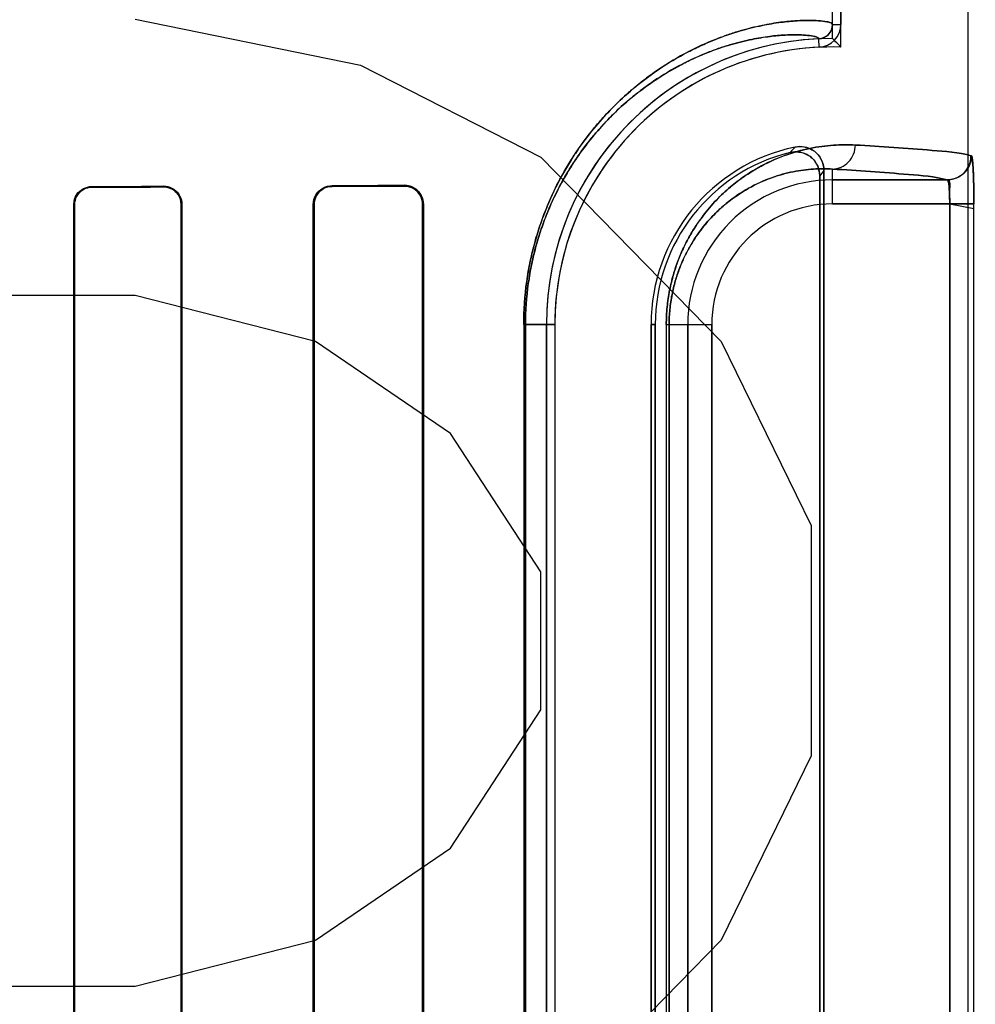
# Model space of a CAD drawing. Header units: millimetres. Extents: x 0 to 297, y 0 to 210.
# Tile 144 of 256: x 56.646 to 56.785, y 157.392 to 157.535. Entities that reach past the tile are written whole.
import ezdxf

# ---------------------------------------------------------------- set-up
doc = ezdxf.new("R2010")
doc.units = ezdxf.units.MM
doc.header["$LTSCALE"] = 16.335
doc.layers.get('0').update_dxf_attribs({"linetype": 'CONTINUOUS'})
for name, color, linetype in [('AXES_REF', 7, 'CONTINUOUS'), ('INTFCLR_1', 7, 'CONTINUOUS'), ('INTFCLR_72935', 7, 'CONTINUOUS')]:
    doc.layers.add(name, color=color, linetype=linetype)

msp = doc.modelspace()

# ---------------------------------------------------------------- linework, layer by layer
at = {"color": 7, "linetype": 'Continuous'}
for p, q in [((56.6631057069, 157.5349221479), (56.69591819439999, 157.5282200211)), ((56.69591819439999, 157.5282200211), (56.72216820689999, 157.5148157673)), ((56.72216820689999, 157.5148157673), (56.74841818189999, 157.4880072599)), ((56.6631057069, 157.4947093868), (56.6237307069, 157.4947093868)), ((56.6893556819, 157.4880072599), (56.6631057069, 157.4947093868)), ((56.70904318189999, 157.4746030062), (56.6893556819, 157.4880072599)), ((56.74841818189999, 157.4880072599), (56.76154320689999, 157.4611987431)), ((56.72216820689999, 157.4544966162), (56.70904318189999, 157.4746030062)), ((56.76154320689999, 157.4611987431), (56.76154320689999, 157.4276881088)), ((56.72216820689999, 157.4343902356), (56.72216820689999, 157.4544966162)), ((56.70904318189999, 157.414283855), (56.72216820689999, 157.4343902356)), ((56.76154320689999, 157.4276881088), (56.74841818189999, 157.4008795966)), ((56.6893556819, 157.4008795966), (56.70904318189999, 157.414283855)), ((56.6631057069, 157.3941774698), (56.6893556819, 157.4008795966)), ((56.74841818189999, 157.4008795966), (56.72216820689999, 157.3740710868)), ((56.6106056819, 157.3941774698), (56.6631057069, 157.3941774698))]:
    msp.add_line(p, q, dxfattribs=at)
for radius in [6.787079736, 6.7865, 6.743039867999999]:
    msp.add_circle((57.4637306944, 154.7114647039), radius, dxfattribs=at)
for radius, start, end in [(6.72, 278.2771290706, 261.7228709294), (6.874, 193.234383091, 36.7246116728)]:
    msp.add_arc((57.4637306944, 154.7114647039), radius, start, end, dxfattribs=at)
at = {"layer": 'AXES_REF', "color": 9, "linetype": 'Continuous'}
for radius in [6.191158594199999, 4.150003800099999]:
    msp.add_circle((57.4637306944, 154.7114647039), radius, dxfattribs=at)
at = {"layer": 'INTFCLR_1', "color": 6, "linetype": 'Continuous'}
for p, q in [((56.7843871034, 157.1614547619), (56.7843871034, 159.0304665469)), ((56.76462139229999, 157.5341412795), (56.76462139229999, 158.3777682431)), ((56.7658556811, 158.3777682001), (56.7658556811, 157.5341412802)), ((56.7627746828, 157.5121109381), (56.7627746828, 157.3007985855)), ((56.7633871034, 157.3000306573), (56.7633871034, 157.5128788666)), ((56.65419815, 157.3049547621), (56.65419815, 157.5079547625)), ((56.6542976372, 157.3049547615), (56.6542976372, 157.5079547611)), ((56.6698226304, 157.5079547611), (56.6698226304, 157.3049547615)), ((56.6699287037, 157.5079547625), (56.6699287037, 157.3049547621)), ((56.6890613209, 157.3049547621), (56.6890613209, 157.5079547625)), ((56.6891761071, 157.3049547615), (56.6891761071, 157.5079547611)), ((56.7049605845, 157.5079547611), (56.7049605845, 157.3049547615)), ((56.7050875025, 157.5079547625), (56.7050875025, 157.3049547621)), ((56.7229847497, 157.3224547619), (56.7229847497, 157.4904547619)), ((56.7242190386, 157.4904547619), (56.7242190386, 157.3224547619)), ((56.73821903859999, 157.4904547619), (56.73821903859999, 157.3224547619)), ((56.7388314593, 157.3224547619), (56.7388314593, 157.4904547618))]:
    msp.add_line(p, q, dxfattribs=at)
at = {"layer": 'INTFCLR_1', "color": 9, "linetype": 'Continuous'}
for p, q in [((56.76462139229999, 157.5341412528), (56.7658556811, 157.5341413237)), ((56.7626815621, 157.5308105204), (56.7626222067, 157.5320433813)), ((56.76462139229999, 157.5080153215), (56.76462139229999, 157.5130858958)), ((56.6567849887, 157.5105504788), (56.6567849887, 157.5104498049)), ((56.6672849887, 157.5104837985), (56.6672849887, 157.5105884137)), ((56.6917849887, 157.5106909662), (56.6917849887, 157.5105740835)), ((56.7022849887, 157.5106184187), (56.7022849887, 157.5107425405)), ((56.76462139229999, 157.5115147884), (56.7813439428, 157.5115147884)), ((56.6542976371, 157.5079547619), (56.65419815, 157.5079547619)), ((56.6699287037, 157.5079547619), (56.6698226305, 157.5079547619)), ((56.68917610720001, 157.5079547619), (56.6890613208, 157.5079547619)), ((56.7050875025, 157.5079547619), (56.7049605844, 157.5079547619)), ((56.7817209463, 157.5080153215), (56.76462139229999, 157.5080153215)), ((56.7817209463, 157.5080153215), (56.7817209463, 157.3048942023)), ((56.7852172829, 157.3048942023), (56.7852172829, 157.5080153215)), ((56.7196804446, 157.4904547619), (56.7196804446, 157.3224547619)), ((56.7196804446, 157.4904547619), (56.7242190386, 157.4904547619)), ((56.7199386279, 157.3224547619), (56.7199386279, 157.4904547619)), ((56.7388314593, 157.4904547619), (56.73821903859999, 157.4904547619)), ((56.7404431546, 157.4904547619), (56.7404431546, 157.3224547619)), ((56.7404431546, 157.4904547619), (56.74706083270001, 157.4904547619)), ((56.7408521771, 157.3224547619), (56.7408521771, 157.4904547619)), ((56.7435613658, 157.3224547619), (56.7435613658, 157.4904547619)), ((56.74706083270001, 157.4904547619), (56.74706083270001, 157.3224547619))]:
    msp.add_line(p, q, dxfattribs=at)
at = {"layer": 'INTFCLR_1', "color": 7, "linetype": 'Continuous'}
for p, q in [((56.7852172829, 157.5080153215), (56.7817209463, 157.5080153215)), ((56.7817209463, 157.5080153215), (56.78521879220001, 157.5073390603))]:
    msp.add_line(p, q, dxfattribs=at)
msp.add_lwpolyline([(56.7022849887, 157.5106184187), (56.7023803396, 157.5106171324), (56.7024765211, 157.5106123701), (56.7025734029, 157.5106040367), (56.70267161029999, 157.5105919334), (56.70277022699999, 157.510576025), (56.7028668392, 157.5105567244), (56.7029605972, 157.5105343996), (56.7030521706, 157.5105090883), (56.7031414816, 157.5104809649)], dxfattribs=at)
at = {"layer": 'INTFCLR_1', "color": 6, "linetype": 'Continuous'}
for centre, radius, start, end in [((56.7625212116, 157.5341411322), 0.0021001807, 272.7563464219, 0.0032912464), ((56.7625212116, 157.5341411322), 0.0033344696, 272.7563353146, 0.0025427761), ((56.76462139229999, 157.4904547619), 0.0416366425, 92.7520534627, 180), ((56.76462139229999, 157.4904547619), 0.0404023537, 92.75198979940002, 179.9999985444), ((56.76462139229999, 157.4904547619), 0.0264023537, 101.8889191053, 179.9999977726), ((56.76462139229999, 157.4904547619), 0.025789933, 103.8352360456, 180.0000002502)]:
    msp.add_arc(centre, radius, start, end, dxfattribs=at)
at = {"layer": 'INTFCLR_1', "color": 9, "linetype": 'Continuous'}
for centre, radius, start, end in [((56.8085127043, 157.4703538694), 0.0674070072, 137.0401801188, 137.955947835), ((56.8082908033, 157.4764401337), 0.0578283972, 140.9411469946, 141.9143405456), ((56.76462139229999, 157.4904547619), 0.0210600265, 90.0000000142, 180.0000000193), ((56.76462139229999, 157.4904547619), 0.0175605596, 90.00000006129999, 179.9999997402)]:
    msp.add_arc(centre, radius, start, end, dxfattribs=at)
at = {"layer": 'INTFCLR_1', "color": 6, "linetype": 'Continuous'}
for major_axis, start_param, end_param in [((0.3650864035, 0), -0.7888979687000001, -0.7475038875), ((0.3860864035, 0), -0.8415583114, -0.8044638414), ((0.3650864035, 0), -0.642674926, -0.5930216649), ((0.3860864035, 0), -0.7121557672, -0.6694696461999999)]:
    msp.add_ellipse((56.3995349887, 157.5114547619), major_axis=major_axis, ratio=0.0034906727, start_param=start_param, end_param=end_param, dxfattribs=at)
at = {"layer": 'INTFCLR_1', "color": 9, "linetype": 'Continuous'}
for points, knots in [([(56.7196804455, 157.4904547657), (56.7196804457, 157.4925465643), (56.71986272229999, 157.495155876), (56.7203469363, 157.4982232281), (56.7207215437, 157.500167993), (56.7212893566, 157.5024956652), (56.7225950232, 157.506682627), (56.7242905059, 157.5105159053), (56.72627366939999, 157.5139402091), (56.72778879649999, 157.516283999), (56.7293840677, 157.5184163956), (56.73103281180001, 157.5203439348), (56.7326087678, 157.5220413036), (56.7352406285, 157.5245693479), (56.7389872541, 157.527488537), (56.7427646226, 157.5297408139), (56.74559379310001, 157.5311180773), (56.7481106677, 157.5321872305), (56.7510190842, 157.5331887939), (56.7542229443, 157.5339900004), (56.7569910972, 157.5344568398), (56.75932801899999, 157.5346819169), (56.76153340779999, 157.5347480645), (56.7632595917, 157.5346335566), (56.7642843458, 157.5344298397), (56.76462141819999, 157.5342371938), (56.764621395, 157.5341412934)], [0, 0, 0, 0, 0.08893717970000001, 0.1107072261, 0.1320273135, 0.1731273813, 0.2124909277, 0.3184380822, 0.3502902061, 0.3807039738, 0.437055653, 0.4633408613, 0.4885245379, 0.5355067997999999, 0.6183686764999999, 0.6898284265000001, 0.7220568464, 0.7520984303, 0.8060504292, 0.8526511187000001, 0.8923284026, 0.9253859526, 0.9521347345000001, 0.9868991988, 0.9959225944, 1, 1, 1, 1]), ([(56.7199386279, 157.4904547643), (56.7199386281, 157.4924526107), (56.7201119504, 157.4949446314), (56.7205724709, 157.4978743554), (56.7209287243, 157.4997316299), (56.7214685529, 157.5019542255), (56.72225413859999, 157.5044833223), (56.72340787, 157.5075372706), (56.7247406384, 157.5103371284), (56.7262080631, 157.5128810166), (56.7276483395, 157.5151174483), (56.7291648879, 157.5171521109), (56.7307323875, 157.5189910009), (56.7322301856, 157.5206095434), (56.7347307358, 157.5230189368), (56.7382903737, 157.5257997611), (56.7418798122, 157.527943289), (56.7445674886, 157.5292520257), (56.7469573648, 157.5302664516), (56.7497185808, 157.5312146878), (56.75275970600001, 157.531969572), (56.7553867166, 157.5324051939), (56.7576030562, 157.5326099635), (56.75969725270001, 157.5326617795), (56.7613286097, 157.5325396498), (56.762310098, 157.5323323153), (56.7626225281, 157.5321368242), (56.7626222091, 157.5320433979)], [0, 0, 0, 0, 0.08922075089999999, 0.1110575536, 0.1324414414, 0.1736590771, 0.2131269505, 0.2506329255, 0.319386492, 0.3512892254, 0.3817425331, 0.4381432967, 0.4644401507, 0.4896280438, 0.5365996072, 0.6193826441, 0.6907139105, 0.7228668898, 0.7528287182, 0.8066156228, 0.8530532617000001, 0.8925788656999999, 0.9255032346, 0.9521430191, 0.986801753, 0.9958277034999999, 1, 1, 1, 1]), ([(56.7404431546, 157.4904547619), (56.7404431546, 157.4913040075), (56.74052492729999, 157.4929800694), (56.7408797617, 157.4954110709), (56.7414288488, 157.4976845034), (56.74212610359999, 157.499763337), (56.7429313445, 157.5016439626), (56.7438119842, 157.5033365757), (56.7447461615, 157.5048602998), (56.7460035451, 157.5066364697), (56.7476339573, 157.5085468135), (56.74967916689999, 157.5104633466), (56.75172095, 157.5120196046), (56.7543177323, 157.5136387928), (56.757488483, 157.5150977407), (56.7606547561, 157.5159964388), (56.7630496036, 157.516405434), (56.7652620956, 157.5166321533), (56.7668987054, 157.5166440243), (56.7679612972, 157.5165853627)], [0, 0, 0, 0, 0.0600375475, 0.1184073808, 0.1734336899, 0.2251567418, 0.2732358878, 0.3179126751, 0.3599266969, 0.3994875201, 0.47167102, 0.537033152, 0.5972817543, 0.6528632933, 0.7531314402, 0.8428522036, 0.8846845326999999, 0.9247655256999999, 1, 1, 1, 1]), ([(56.76462139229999, 157.5130858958), (56.765478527, 157.513090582), (56.7672769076, 157.5138820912), (56.7679568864, 157.5156996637), (56.7679612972, 157.5165853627)], [0, 0, 0, 0, 0.4918058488, 1, 1, 1, 1]), ([(56.7679612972, 157.5165853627), (56.7716861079, 157.5163797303), (56.7773002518, 157.515944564), (56.782981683, 157.5155168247), (56.78483683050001, 157.5150142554)], [0, 0, 0, 0, 0.6599704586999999, 1, 1, 1, 1]), ([(56.7408521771, 157.4904547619), (56.74085216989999, 157.4911949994), (56.7409231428, 157.4926557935), (56.7412310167, 157.4947742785), (56.7417074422, 157.496755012), (56.7423122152, 157.4985654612), (56.74301061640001, 157.5002027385), (56.74377431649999, 157.50167582), (56.7445842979, 157.5030012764), (56.7456739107, 157.5045447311), (56.7470860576, 157.5062030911), (56.74885673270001, 157.5078644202), (56.7506236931, 157.5092107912), (56.7528675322, 157.5106073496), (56.7556054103, 157.5118599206), (56.7583367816, 157.5126232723), (56.7603999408, 157.5129635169), (56.76230277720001, 157.5131458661), (56.7637091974, 157.5131442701), (56.76462139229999, 157.5130858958)], [0, 0, 0, 0, 0.0604339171, 0.1191792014, 0.1745255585, 0.2265330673, 0.2748338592, 0.3197007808, 0.3618819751, 0.4015493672, 0.4738586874, 0.5392604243, 0.5994174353, 0.6549168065, 0.7547846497, 0.8440250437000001, 0.8855731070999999, 0.9253749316, 1, 1, 1, 1]), ([(56.7813439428, 157.5115147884), (56.7795064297, 157.5120170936), (56.7738755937, 157.5124452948), (56.7683124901, 157.5128802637), (56.76462139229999, 157.5130858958)], [0, 0, 0, 0, 0.3400599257, 1, 1, 1, 1])]:
    msp.add_open_spline(points, degree=3, knots=knots, dxfattribs=at)
at = {"layer": 'INTFCLR_1', "color": 6, "linetype": 'Continuous'}
for points, knots in [([(56.7633871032, 157.5128788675), (56.7633871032, 157.5134391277), (56.76310538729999, 157.5145776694), (56.7617180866, 157.5161560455), (56.7600740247, 157.5164785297), (56.759182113, 157.5162907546)], [0, 0, 0, 0, 0.275736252, 0.5514163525, 1, 1, 1, 1]), ([(56.75845422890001, 157.5154964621), (56.7590091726, 157.5156331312), (56.7602031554, 157.515626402), (56.7620912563, 157.5146143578), (56.7627746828, 157.5130417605), (56.7627746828, 157.5121109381)], [0, 0, 0, 0, 0.2761837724, 0.5501894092, 1, 1, 1, 1]), ([(56.78483683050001, 157.5150142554), (56.7848360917, 157.5143486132), (56.7844840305, 157.5131767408), (56.7831793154, 157.5118689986), (56.7820085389, 157.5115155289), (56.7813439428, 157.5115147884)], [0, 0, 0, 0, 0.3682330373, 0.6323456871, 1, 1, 1, 1]), ([(56.65419815, 157.5079547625), (56.65419815, 157.5084727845), (56.6545924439, 157.5098214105), (56.6559863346, 157.5105477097), (56.6567849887, 157.5105504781)], [0, 0, 0, 0, 0.3934302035, 1, 1, 1, 1]), ([(56.6542976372, 157.5079547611), (56.6542976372, 157.5084643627), (56.65469009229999, 157.5097626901), (56.6560281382, 157.5104474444), (56.6567849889, 157.5104498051)], [0, 0, 0, 0, 0.4023839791, 1, 1, 1, 1]), ([(56.6672849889, 157.5105884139), (56.66782403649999, 157.5105904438), (56.6692022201, 157.5101795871), (56.6699287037, 157.5087580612), (56.6699287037, 157.5079547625)], [0, 0, 0, 0, 0.4015728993, 1, 1, 1, 1]), ([(56.6672849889, 157.5104837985), (56.667792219, 157.5104855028), (56.6691127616, 157.5101010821), (56.6698226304, 157.5087355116), (56.6698226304, 157.5079547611)], [0, 0, 0, 0, 0.3938195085, 1, 1, 1, 1]), ([(56.6890613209, 157.5079547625), (56.6890613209, 157.5084511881), (56.6894276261, 157.5098604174), (56.6908984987, 157.5106868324), (56.6917849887, 157.5106909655)], [0, 0, 0, 0, 0.3589677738, 1, 1, 1, 1]), ([(56.6891761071, 157.5079547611), (56.6891761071, 157.5084495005), (56.68954607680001, 157.5098034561), (56.6909537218, 157.5105707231), (56.6917849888, 157.5105740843)], [0, 0, 0, 0, 0.3731029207, 1, 1, 1, 1]), ([(56.7022849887, 157.5107425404), (56.70282471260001, 157.5107453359), (56.7042786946, 157.5103445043), (56.7050875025, 157.5088349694), (56.7050875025, 157.5079547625)], [0, 0, 0, 0, 0.3801089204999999, 1, 1, 1, 1]), ([(56.7813439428, 157.5115147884), (56.7818210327, 157.5114500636), (56.7815307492, 157.5096147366), (56.78172527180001, 157.5087126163), (56.7817209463, 157.5080153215)], [0, 0, 0, 0, 0.4084435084, 1, 1, 1, 1])]:
    msp.add_open_spline(points, degree=3, knots=knots, dxfattribs=at)
at = {"layer": 'INTFCLR_1', "color": 7, "linetype": 'Continuous'}
for points, knots in [([(56.78521879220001, 157.5073390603), (56.78522080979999, 157.5077898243), (56.7852157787, 157.5088993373), (56.7852011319, 157.5104078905), (56.7851674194, 157.5118224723), (56.7851127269, 157.5130699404), (56.7850663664, 157.5141225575), (56.7849423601, 157.5147531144), (56.784893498, 157.5149989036), (56.78483683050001, 157.5150142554)], [0, 0, 0, 0, 0.1753970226, 0.4315905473, 0.5876692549, 0.7243269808, 0.9227195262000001, 0.9771554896, 1, 1, 1, 1]), ([(56.78483683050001, 157.5150142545), (56.7849812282, 157.5144309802), (56.7851214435, 157.5133436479), (56.7851699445, 157.5116480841), (56.78521098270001, 157.5099045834), (56.7852172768, 157.5086611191), (56.7852172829, 157.5080153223)], [0, 0, 0, 0, 0.2545281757, 0.4687267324, 0.7240371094, 1, 1, 1, 1]), ([(56.7022849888, 157.5106184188), (56.7027861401, 157.5106114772), (56.7041695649, 157.5102583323), (56.70496479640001, 157.508808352), (56.7049605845, 157.5079547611)], [0, 0, 0, 0, 0.3699433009, 1, 1, 1, 1]), ([(56.7031414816, 157.5104809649), (56.7035884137, 157.5103315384), (56.7045458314, 157.5097012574), (56.7049605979, 157.5085728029), (56.7049605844, 157.5079547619)], [0, 0, 0, 0, 0.4326208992, 1, 1, 1, 1])]:
    msp.add_open_spline(points, degree=3, knots=knots, dxfattribs=at)
at = {"layer": 'INTFCLR_72935', "color": 6, "linetype": 'Continuous'}
for p, q in [((56.7843871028, 157.1614547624), (56.7843871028, 159.0304783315)), ((56.76462139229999, 157.5320914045), (56.76462139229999, 158.3798181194)), ((56.7658556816, 157.5308382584), (56.7658556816, 158.3810712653)), ((56.7627746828, 157.3007985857), (56.7627746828, 157.5121109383)), ((56.7633871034, 157.5128788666), (56.7633871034, 157.3000306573)), ((56.6541981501, 157.5079547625), (56.6541981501, 157.3049547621)), ((56.654297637, 157.5079547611), (56.654297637, 157.3049547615)), ((56.6698226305, 157.3049547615), (56.6698226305, 157.5079547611)), ((56.6699287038, 157.3049547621), (56.6699287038, 157.5079547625)), ((56.6890613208, 157.5079547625), (56.6890613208, 157.3049547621)), ((56.68917610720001, 157.5079547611), (56.68917610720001, 157.3049547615)), ((56.7049605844, 157.3049547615), (56.7049605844, 157.5079547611)), ((56.7050875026, 157.3049547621), (56.7050875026, 157.5079547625)), ((56.7229847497, 157.4904547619), (56.7229847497, 157.3224547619)), ((56.7242190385, 157.490454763), (56.7242190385, 157.322454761)), ((56.73821903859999, 157.3224547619), (56.73821903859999, 157.4904547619)), ((56.7388314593, 157.490454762), (56.7388314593, 157.3224547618))]:
    msp.add_line(p, q, dxfattribs=at)
at = {"layer": 'INTFCLR_72935', "color": 9, "linetype": 'Continuous'}
for p, q in [((56.76462139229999, 157.5080153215), (56.76462139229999, 157.5130858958)), ((56.6567849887, 157.5104498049), (56.6567849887, 157.5105504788)), ((56.6672849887, 157.5105884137), (56.6672849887, 157.5104837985)), ((56.6917849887, 157.5105740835), (56.6917849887, 157.5106909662)), ((56.7022849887, 157.5107425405), (56.7022849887, 157.5106184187)), ((56.7813439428, 157.5115147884), (56.76462139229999, 157.5115147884)), ((56.65419815, 157.5079547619), (56.6542976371, 157.5079547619)), ((56.6698226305, 157.5079547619), (56.6699287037, 157.5079547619)), ((56.6890613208, 157.5079547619), (56.68917610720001, 157.5079547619)), ((56.7049605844, 157.5079547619), (56.7050875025, 157.5079547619)), ((56.76462139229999, 157.5080153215), (56.7852172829, 157.5080153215)), ((56.7817209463, 157.3048942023), (56.7817209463, 157.5080153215)), ((56.7852172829, 157.3048942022), (56.7852172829, 157.5080153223)), ((56.7242190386, 157.4904547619), (56.7196804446, 157.4904547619)), ((56.7196804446, 157.4904547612), (56.7196804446, 157.3224547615)), ((56.7199386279, 157.4904547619), (56.7199386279, 157.3224547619)), ((56.73821903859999, 157.4904547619), (56.7388314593, 157.4904547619)), ((56.7404431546, 157.4904547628), (56.7404431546, 157.3224547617)), ((56.7404431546, 157.4904547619), (56.74706083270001, 157.4904547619)), ((56.7408521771, 157.4904547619), (56.7408521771, 157.3224547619)), ((56.7435613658, 157.4904547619), (56.7435613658, 157.3224547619)), ((56.74706083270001, 157.3224547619), (56.74706083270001, 157.4904547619))]:
    msp.add_line(p, q, dxfattribs=at)
at = {"layer": 'INTFCLR_72935', "color": 7, "linetype": 'Continuous'}
for points in [[(56.7022849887, 157.5107425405), (56.7023931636, 157.5107410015), (56.7024983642, 157.5107354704), (56.70260045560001, 157.5107262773), (56.7026989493, 157.5107138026), (56.7027941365, 157.5106983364), (56.7028870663, 157.5106799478), (56.7029780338, 157.5106587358), (56.7030666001, 157.5106349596), (56.7031527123, 157.5106088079)], [(56.7031378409, 157.5104821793), (56.70305031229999, 157.5105096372), (56.7029607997, 157.5105343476), (56.70286938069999, 157.5105561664), (56.70277619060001, 157.510574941), (56.70268127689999, 157.5105905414), (56.702584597, 157.5106028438), (56.7024862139, 157.5106116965), (56.7023862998, 157.5106169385), (56.7022849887, 157.5106184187)]]:
    msp.add_lwpolyline(points, dxfattribs=at)
at = {"layer": 'INTFCLR_72935', "color": 6, "linetype": 'Continuous'}
for centre, radius, start, end in [((56.76462139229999, 157.4904547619), 0.0416366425, 90, 180), ((56.6832124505, 157.4506730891), 0.1151362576, 44.12798395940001, 45.00329826), ((56.76462139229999, 157.4904547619), 0.0404023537, 88.24934531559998, 179.9999985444), ((56.76462139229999, 157.4904547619), 0.0264023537, 101.8889191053, 179.9999977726), ((56.76462139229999, 157.4904547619), 0.025789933, 103.835236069, 179.999999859)]:
    msp.add_arc(centre, radius, start, end, dxfattribs=at)
at = {"layer": 'INTFCLR_72935', "color": 9, "linetype": 'Continuous'}
for centre, radius, start, end in [((56.80851268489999, 157.4703538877), 0.0674069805, 137.0401802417, 137.955948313), ((56.8082907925, 157.4764401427), 0.0578283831, 140.9411471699, 141.9143409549), ((56.76462139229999, 157.4904547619), 0.0210600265, 89.9999999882, 180), ((56.76462139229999, 157.4904547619), 0.0175605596, 90.00000006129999, 179.9999997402)]:
    msp.add_arc(centre, radius, start, end, dxfattribs=at)
at = {"layer": 'INTFCLR_72935', "color": 6, "linetype": 'Continuous'}
for major_axis, start_param, end_param in [((0.3650864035, 0), -0.7888979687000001, -0.7475038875), ((0.3860864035, 0), -0.8415583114, -0.8044638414), ((0.3650864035, 0), -0.642674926, -0.5930216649), ((0.3860864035, 0), -0.7121557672, -0.6694696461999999)]:
    msp.add_ellipse((56.3995349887, 157.5114547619), major_axis=major_axis, ratio=0.0034906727, start_param=start_param, end_param=end_param, dxfattribs=at)
at = {"layer": 'INTFCLR_72935', "color": 9, "linetype": 'Continuous'}
for points, knots in [([(56.7646213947, 157.5341412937), (56.7646214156, 157.5342383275), (56.7642786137, 157.5344317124), (56.7632461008, 157.5346354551), (56.7615081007, 157.5347487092), (56.759296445, 157.5346796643), (56.75696361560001, 157.5344529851), (56.7542053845, 157.533985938), (56.7516474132, 157.5333454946), (56.7493967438, 157.5326300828), (56.74683961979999, 157.531686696), (56.7433869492, 157.5301102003), (56.7398809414, 157.5280223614), (56.7373567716, 157.5261952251), (56.7358276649, 157.524970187), (56.7342145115, 157.5235835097), (56.7321719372, 157.5216220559), (56.7297568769, 157.5189117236), (56.7278144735, 157.5163200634), (56.7262991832, 157.5139819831), (56.7247503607, 157.5113140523), (56.7233433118, 157.5083766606), (56.7222918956, 157.5056111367), (56.7217250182, 157.5038926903), (56.7211860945, 157.5020710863), (56.72072462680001, 157.5001825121), (56.7203485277, 157.4982325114), (56.7198631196, 157.4951609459), (56.7196804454, 157.4925489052), (56.7196804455, 157.4904547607)], [0, 0, 0, 0, 0.004125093, 0.0132564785, 0.0482716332, 0.0750900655, 0.1080986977, 0.1475742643, 0.1940030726, 0.220035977, 0.2479478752, 0.3098346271, 0.3811008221, 0.4210070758, 0.4422222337, 0.4643790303, 0.5114245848, 0.5624876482, 0.6185464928, 0.6489140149, 0.6808923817, 0.7496495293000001, 0.7870559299, 0.8066095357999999, 0.8265636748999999, 0.8678037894, 0.8891910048, 0.9109738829, 1, 1, 1, 1]), ([(56.76262220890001, 157.5320433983), (56.7626225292, 157.5321379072), (56.762304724, 157.5323342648), (56.7613157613, 157.5325415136), (56.75967326, 157.5326625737), (56.7575731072, 157.5326079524), (56.7553606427, 157.5324016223), (56.7527430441, 157.5319657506), (56.7503152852, 157.5313623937), (56.7481787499, 157.5306858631), (56.7457503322, 157.5297918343), (56.7424705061, 157.528294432), (56.7391402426, 157.5263081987), (56.7367425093, 157.524568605), (56.7352895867, 157.5234015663), (56.733756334, 157.5220798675), (56.7318147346, 157.5202095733), (56.7295190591, 157.5176244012), (56.7276727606, 157.5151518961), (56.72623230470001, 157.5129208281), (56.7247594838, 157.5103739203), (56.7234216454, 157.50756959), (56.7222633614, 157.504510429), (56.72147428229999, 157.5019757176), (56.72093165, 157.4997454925), (56.7205739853, 157.4978832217), (56.72011232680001, 157.4949494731), (56.7199386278, 157.492454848), (56.7199386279, 157.4904547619)], [0, 0, 0, 0, 0.004220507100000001, 0.0133546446, 0.0482658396, 0.0749773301, 0.1078559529, 0.147184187, 0.193454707, 0.2194070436, 0.2472394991, 0.3089771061, 0.3801211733, 0.4199834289, 0.4411824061, 0.463327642, 0.5103666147, 0.5614497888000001, 0.6175621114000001, 0.6479715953, 0.6800034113, 0.7489049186, 0.7864046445, 0.8260157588, 0.8673774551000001, 0.8888305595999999, 0.9106821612, 1, 1, 1, 1]), ([(56.7679612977, 157.5165853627), (56.7669013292, 157.5166438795), (56.764681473, 157.5166282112), (56.76122437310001, 157.5161557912), (56.757517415, 157.515108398), (56.7543411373, 157.5136517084), (56.75173721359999, 157.5120310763), (56.7500657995, 157.5107586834), (56.748731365, 157.5095753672), (56.7473423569, 157.5082049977), (56.7456270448, 157.5061955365), (56.74408450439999, 157.5038557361), (56.742945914, 157.5016752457), (56.7421358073, 157.4997892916), (56.7414339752, 157.4977030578), (56.7408837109, 157.4954310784), (56.740525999, 157.4929928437), (56.7404431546, 157.4913133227), (56.7404431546, 157.4904547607)], [0, 0, 0, 0, 0.0750536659, 0.1564805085, 0.2459796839, 0.3464559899, 0.4023291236, 0.4625807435, 0.4947026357, 0.5283756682, 0.6004715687, 0.6810517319, 0.7259046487, 0.7742538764, 0.8260146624, 0.8813433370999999, 0.9392998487, 1, 1, 1, 1]), ([(56.76462139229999, 157.5130858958), (56.7654785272, 157.5130905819), (56.7672769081, 157.5138820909), (56.7679568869, 157.5156996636), (56.7679612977, 157.5165853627)], [0, 0, 0, 0, 0.4918058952, 1, 1, 1, 1]), ([(56.78483683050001, 157.5150142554), (56.782981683, 157.5155168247), (56.777300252, 157.515944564), (56.7716861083, 157.5163797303), (56.7679612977, 157.5165853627)], [0, 0, 0, 0, 0.3400295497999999, 1, 1, 1, 1]), ([(56.76462139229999, 157.5130858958), (56.763711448, 157.5131441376), (56.761803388, 157.5131465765), (56.758827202, 157.5127582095), (56.75563038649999, 157.511869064), (56.752887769, 157.5106184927), (56.7506377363, 157.5092206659), (56.7488631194, 157.507870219), (56.7470889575, 157.5062063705), (56.7453465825, 157.5041604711), (56.744010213, 157.5021265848), (56.7430232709, 157.5002300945), (56.74232069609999, 157.4985883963), (56.7417119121, 157.4967711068), (56.741234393, 157.4947914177), (56.7409240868, 157.4926668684), (56.7408521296, 157.4912031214), (56.7408521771, 157.4904547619)], [0, 0, 0, 0, 0.0744477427, 0.1553151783, 0.2443339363, 0.3444117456, 0.4002041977, 0.4603600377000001, 0.526187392, 0.5984175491, 0.6792891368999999, 0.7242686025, 0.7728488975, 0.8249350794, 0.8805719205, 0.9388974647, 1, 1, 1, 1]), ([(56.76462139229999, 157.5130858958), (56.7683124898, 157.5128802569), (56.7738755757, 157.5124452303), (56.7795064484, 157.5120171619), (56.7813439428, 157.5115147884)], [0, 0, 0, 0, 0.659940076, 1, 1, 1, 1])]:
    msp.add_open_spline(points, degree=3, knots=knots, dxfattribs=at)
at = {"layer": 'INTFCLR_72935', "color": 6, "linetype": 'Continuous'}
for points, knots in [([(56.76462139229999, 157.5341412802), (56.7646213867, 157.5336213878), (56.76420195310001, 157.5325402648), (56.76314217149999, 157.5320683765), (56.7626222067, 157.5320433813)], [0, 0, 0, 0, 0.4996766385, 1, 1, 1, 1]), ([(56.759182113, 157.5162907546), (56.7597303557, 157.5164061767), (56.76090251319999, 157.5163650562), (56.7627328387, 157.5153326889), (56.7633871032, 157.5137903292), (56.7633871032, 157.5128788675)], [0, 0, 0, 0, 0.2757366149, 0.5514172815, 1, 1, 1, 1]), ([(56.7627746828, 157.5121109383), (56.7627746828, 157.5126824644), (56.7624826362, 157.513840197), (56.761048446, 157.5154315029), (56.7593580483, 157.5157190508), (56.75845422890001, 157.515496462)], [0, 0, 0, 0, 0.2761842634, 0.5501881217, 1, 1, 1, 1]), ([(56.6541981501, 157.5079547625), (56.6541981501, 157.5084703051), (56.6545905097, 157.5098180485), (56.6559841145, 157.510547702), (56.6567849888, 157.5105504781)], [0, 0, 0, 0, 0.3916242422, 1, 1, 1, 1]), ([(56.6567849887, 157.5104498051), (56.6562875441, 157.5104482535), (56.6549925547, 157.5100651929), (56.654297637, 157.5087230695), (56.654297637, 157.5079547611)], [0, 0, 0, 0, 0.3930040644, 1, 1, 1, 1]), ([(56.6699287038, 157.5079547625), (56.6699287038, 157.5084586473), (56.6695490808, 157.5098277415), (56.6681209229, 157.5105915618), (56.6672849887, 157.5105884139)], [0, 0, 0, 0, 0.3760825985, 1, 1, 1, 1]), ([(56.6698226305, 157.5079547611), (56.6698226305, 157.5084602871), (56.6694359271, 157.5097794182), (56.6680673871, 157.5104864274), (56.6672849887, 157.5104837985)], [0, 0, 0, 0, 0.3925108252, 1, 1, 1, 1]), ([(56.6890613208, 157.5079547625), (56.6890613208, 157.5084217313), (56.6893993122, 157.509824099), (56.69087193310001, 157.5106867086), (56.6917849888, 157.5106909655)], [0, 0, 0, 0, 0.3383747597, 1, 1, 1, 1]), ([(56.6917849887, 157.5105740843), (56.69132050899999, 157.5105722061), (56.6899748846, 157.5102265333), (56.68917610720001, 157.5088135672), (56.68917610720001, 157.5079547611)], [0, 0, 0, 0, 0.3510066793, 1, 1, 1, 1])]:
    msp.add_open_spline(points, degree=3, knots=knots, dxfattribs=at)
at = {"layer": 'INTFCLR_72935', "color": 7, "linetype": 'Continuous'}
for points, knots in [([(56.7813015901, 157.5115369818), (56.7819676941, 157.5115338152), (56.7831449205, 157.5118857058), (56.7844514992, 157.513205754), (56.78479717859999, 157.5143877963), (56.7847939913, 157.5150585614)], [0, 0, 0, 0, 0.366733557, 0.6307002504, 1, 1, 1, 1]), ([(56.78483683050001, 157.5150142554), (56.7848358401, 157.5141219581), (56.7840911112, 157.5122651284), (56.7822350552, 157.5115157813), (56.7813439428, 157.5115147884)], [0, 0, 0, 0, 0.5003322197, 1, 1, 1, 1]), ([(56.7847939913, 157.5150585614), (56.7849318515, 157.5152227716), (56.78505492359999, 157.5137626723), (56.7851376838, 157.512896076), (56.78520529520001, 157.5104536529), (56.7852172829, 157.5089002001), (56.7852172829, 157.5080153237)], [0, 0, 0, 0, 0.090819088, 0.3065073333, 0.6251820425, 1, 1, 1, 1]), ([(56.7852172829, 157.5080153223), (56.7852172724, 157.508662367), (56.785210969, 157.5099067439), (56.7851698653, 157.5116507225), (56.7851213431, 157.5133450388), (56.7849811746, 157.5144314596), (56.78483683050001, 157.5150142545)], [0, 0, 0, 0, 0.2764959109, 0.5316625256, 0.7456761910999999, 1, 1, 1, 1]), ([(56.7817209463, 157.5080153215), (56.7817209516, 157.5082404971), (56.7817164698, 157.509120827), (56.78163713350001, 157.5103522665), (56.7815561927, 157.5111076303), (56.7813887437, 157.5115886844), (56.7813015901, 157.5115369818)], [0, 0, 0, 0, 0.1877948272, 0.7473227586, 0.9154867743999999, 1, 1, 1, 1]), ([(56.7050875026, 157.5079547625), (56.7050874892, 157.5085155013), (56.7046578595, 157.5099772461), (56.7031457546, 157.5107318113), (56.7022849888, 157.5107425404)], [0, 0, 0, 0, 0.3944499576, 1, 1, 1, 1]), ([(56.7049605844, 157.5079547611), (56.70496073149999, 157.5084180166), (56.7046221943, 157.5097974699), (56.7031729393, 157.5106035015), (56.7022849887, 157.5106184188)], [0, 0, 0, 0, 0.3428141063, 1, 1, 1, 1]), ([(56.7049605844, 157.5079547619), (56.70496058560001, 157.508436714), (56.7046577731, 157.5095473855), (56.7037155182, 157.5102899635), (56.7031378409, 157.5104821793)], [0, 0, 0, 0, 0.4418461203, 1, 1, 1, 1]), ([(56.7817209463, 157.5080153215), (56.7817209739, 157.5086010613), (56.7815283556, 157.5095395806), (56.7819299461, 157.5114349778), (56.7813439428, 157.5115147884)], [0, 0, 0, 0, 0.4975901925, 1, 1, 1, 1])]:
    msp.add_open_spline(points, degree=3, knots=knots, dxfattribs=at)

doc.saveas('drawing.dxf')
